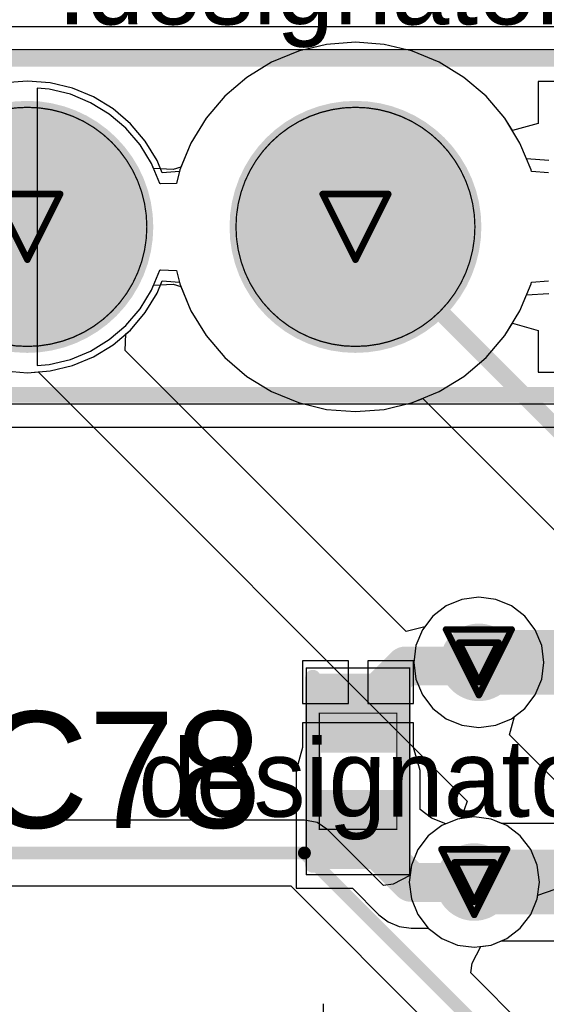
# Model space of a CAD drawing. Header units: millimetres. Extents: x 138 to 555, y 26 to 334.
# Tile 180 of 256: x 209.24 to 213.32, y 168.71 to 176.33. Entities that reach past the tile are written whole.
import ezdxf

# ---------------------------------------------------------------- set-up
doc = ezdxf.new("R2010")
doc.units = ezdxf.units.MM
for name, color, linetype in [('BottomLayer', 5, 'Continuous'), ('BottomSolder', 6, 'Continuous'), ('DrillDrawing', 1, 'Continuous'), ('Mechanical20', 56, 'Continuous'), ('Mechanical27', 56, 'Continuous'), ('MidLayer1', 16, 'Continuous'), ('MidLayer2', 76, 'Continuous'), ('MidLayer3', 90, 'Continuous'), ('MidLayer4', 156, 'Continuous'), ('MultiLayer', 9, 'Continuous'), ('PadHoleLayer', 156, 'Continuous'), ('TopLayer', 1, 'Continuous'), ('TopOverlay', 2, 'Continuous'), ('TopPaste', 8, 'Continuous'), ('TopSolder', 216, 'Continuous'), ('ViaHoleLayer', 16, 'Continuous')]:
    doc.layers.add(name, color=color, linetype=linetype)

# ---------------------------------------------------------------- blocks, each defined once
blk = doc.blocks.new('C0402_491')
at = {"layer": 'Mechanical20', "const_width": 0.01}
for points in [[(0.8, 0.4), (-0.8, 0.4)], [(-0.8, -0.4), (-0.8, 0.4)], [(0.8, -0.4), (0.8, 0.4)], [(0.8, -0.4), (-0.8, -0.4)]]:
    blk.add_lwpolyline(points, dxfattribs=at)
at = {"layer": 'Mechanical20', "const_width": 0.005}
for points in [[(-0.8025, 0.4, 1), (-0.7975, 0.4, 1)], [(-0.8025, 0.4, 1), (-0.7975, 0.4, 1)], [(0.7975, 0.4, 1), (0.8025, 0.4, 1)], [(0.7975, 0.4, 1), (0.8025, 0.4, 1)], [(-0.8025, -0.4, 1), (-0.7975, -0.4, 1)], [(-0.8025, -0.4, 1), (-0.7975, -0.4, 1)], [(0.7975, -0.4, 1), (0.8025, -0.4, 1)], [(0.7975, -0.4, 1), (0.8025, -0.4, 1)]]:
    blk.add_lwpolyline(points, format="xyb", close=True, dxfattribs=at)
at = {"layer": 'Mechanical27', "const_width": 0.01}
for points in [[(0.45, 0.3), (-0.45, 0.3)], [(-0.45, -0.3), (-0.45, 0.3)], [(0.45, -0.3), (0.45, 0.3)], [(0.45, -0.3), (-0.45, -0.3)]]:
    blk.add_lwpolyline(points, dxfattribs=at)
at = {"layer": 'Mechanical27', "const_width": 0.005}
for points in [[(-0.4525, 0.3, 1), (-0.4475, 0.3, 1)], [(-0.4525, 0.3, 1), (-0.4475, 0.3, 1)], [(0.4475, 0.3, 1), (0.4525, 0.3, 1)], [(0.4475, 0.3, 1), (0.4525, 0.3, 1)], [(-0.4525, -0.3, 1), (-0.4475, -0.3, 1)], [(-0.4525, -0.3, 1), (-0.4475, -0.3, 1)], [(0.4475, -0.3, 1), (0.4525, -0.3, 1)], [(0.4475, -0.3, 1), (0.4525, -0.3, 1)]]:
    blk.add_lwpolyline(points, format="xyb", close=True, dxfattribs=at)
at = {"layer": 'TopLayer'}
for points in [[(-0.195, -0.28), (-0.195, 0.28), (-0.705, -0.28), (-0.705, 0.28)], [(0.705, -0.28), (0.705, 0.28), (0.195, -0.28), (0.195, 0.28)]]:
    blk.add_solid(points, dxfattribs=at)
at = {"layer": 'TopOverlay', "const_width": 0.12}
for points in [[(0.7, 0.35), (-0.725, 0.35)], [(0.725, -0.35), (-0.725, -0.35)]]:
    blk.add_lwpolyline(points, dxfattribs=at)
at = {"layer": 'TopOverlay', "const_width": 0.06}
for points in [[(-0.755, 0.35, 1), (-0.695, 0.35, 1)], [(0.67, 0.35, 1), (0.73, 0.35, 1)], [(-0.755, -0.35, 1), (-0.695, -0.35, 1)], [(0.695, -0.35, 1), (0.755, -0.35, 1)]]:
    blk.add_lwpolyline(points, format="xyb", close=True, dxfattribs=at)
at = {"layer": 'TopPaste'}
for points in [[(-0.195, -0.28), (-0.195, 0.28), (-0.705, -0.28), (-0.705, 0.28)], [(0.705, -0.28), (0.705, 0.28), (0.195, -0.28), (0.195, 0.28)]]:
    blk.add_solid(points, dxfattribs=at)
at = {"layer": 'TopSolder'}
for points in [[(-0.145, -0.33), (-0.145, 0.33), (-0.755, -0.33), (-0.755, 0.33)], [(0.755, -0.33), (0.755, 0.33), (0.145, -0.33), (0.145, 0.33)]]:
    blk.add_solid(points, dxfattribs=at)
blk = doc.blocks.new('ICC_SO8_5X4_P127_533')
at = {"layer": 'Mechanical27'}
blk.add_line((2.25, -2.6584), (2.8213, -2.6584), dxfattribs=at)
blk = doc.blocks.new('CON_SAMTEC_TSW_104_07_G_S_802')
at = {"layer": 'BottomLayer', "const_width": 0.925}
for points in [[(-1.7325, 0, 1), (-0.8075, 0, 1)], [(0.8075, 0, 1), (1.7325, 0, 1)]]:
    blk.add_lwpolyline(points, format="xyb", close=True, dxfattribs=at)
at = {"layer": 'BottomSolder', "const_width": 0.975}
for points in [[(-1.7575, 0, 1), (-0.7825, 0, 1)], [(0.7825, 0, 1), (1.7575, 0, 1)]]:
    blk.add_lwpolyline(points, format="xyb", close=True, dxfattribs=at)
at = {"layer": 'Mechanical20', "const_width": 0.01}
for points in [[(5.36, 1.55), (-5.36, 1.55)], [(5.36, -1.55), (-5.36, -1.55)]]:
    blk.add_lwpolyline(points, dxfattribs=at)
at = {"layer": 'Mechanical27', "const_width": 0.01}
for points in [[(5.18, 1.37), (-5.18, 1.37)], [(5.18, -1.37), (-5.18, -1.37)]]:
    blk.add_lwpolyline(points, dxfattribs=at)
at = {"layer": 'Mechanical27'}
for points, const_width in [([(-0.345, 0, 1), (-2.195, 0, 1)], 0.01), ([(2.195, 0, 1), (0.345, 0, 1)], 0.01), ([(-2.1975, 0, 1), (-2.1925, 0, 1)], 0.005), ([(-0.3475, 0, 1), (-0.3425, 0, 1)], 0.005), ([(0.3425, 0, 1), (0.3475, 0, 1)], 0.005)]:
    blk.add_lwpolyline(points, format="xyb", close=True, dxfattribs=dict(at, const_width=const_width))
at = {"layer": 'MidLayer1', "const_width": 0.925}
for points in [[(-1.7325, 0, 1), (-0.8075, 0, 1)], [(0.8075, 0, 1), (1.7325, 0, 1)]]:
    blk.add_lwpolyline(points, format="xyb", close=True, dxfattribs=at)
at = {"layer": 'MidLayer2', "const_width": 0.925}
for points in [[(-1.7325, 0, 1), (-0.8075, 0, 1)], [(0.8075, 0, 1), (1.7325, 0, 1)]]:
    blk.add_lwpolyline(points, format="xyb", close=True, dxfattribs=at)
at = {"layer": 'MidLayer3', "const_width": 0.925}
for points in [[(-1.7325, 0, 1), (-0.8075, 0, 1)], [(0.8075, 0, 1), (1.7325, 0, 1)]]:
    blk.add_lwpolyline(points, format="xyb", close=True, dxfattribs=at)
at = {"layer": 'MidLayer4', "const_width": 0.925}
for points in [[(-1.7325, 0, 1), (-0.8075, 0, 1)], [(0.8075, 0, 1), (1.7325, 0, 1)]]:
    blk.add_lwpolyline(points, format="xyb", close=True, dxfattribs=at)
at = {"layer": 'MultiLayer', "const_width": 0.925}
for points in [[(-1.7325, 0, 1), (-0.8075, 0, 1)], [(0.8075, 0, 1), (1.7325, 0, 1)]]:
    blk.add_lwpolyline(points, format="xyb", close=True, dxfattribs=at)
at = {"layer": 'PadHoleLayer', "const_width": 0.5}
for points in [[(-1.52, 0, 1), (-1.02, 0, 1)], [(1.02, 0, 1), (1.52, 0, 1)]]:
    blk.add_lwpolyline(points, format="xyb", close=True, dxfattribs=at)
at = {"layer": 'TopLayer', "const_width": 0.925}
for points in [[(-1.7325, 0, 1), (-0.8075, 0, 1)], [(0.8075, 0, 1), (1.7325, 0, 1)]]:
    blk.add_lwpolyline(points, format="xyb", close=True, dxfattribs=at)
at = {"layer": 'TopOverlay', "const_width": 0.12}
for points in [[(5.12, 1.3), (-5.12, 1.3)], [(5.12, -1.3), (-5.12, -1.3)]]:
    blk.add_lwpolyline(points, dxfattribs=at)
at = {"layer": 'TopSolder', "const_width": 0.975}
for points in [[(-1.7575, 0, 1), (-0.7825, 0, 1)], [(0.7825, 0, 1), (1.7575, 0, 1)]]:
    blk.add_lwpolyline(points, format="xyb", close=True, dxfattribs=at)

msp = doc.modelspace()

# ---------------------------------------------------------------- linework, layer by layer
at = {"layer": 'BottomLayer'}
for p, q in [((211.6169, 176.1386), (211.3988, 176.0862)), ((211.8405, 176.1562), (211.6169, 176.1386)), ((212.0641, 176.1386), (211.8405, 176.1562)), ((212.2822, 176.0862), (212.0641, 176.1386)), ((211.3988, 176.0862), (211.1916, 176.0004)), ((212.4895, 176.0004), (212.2822, 176.0862)), ((211.1916, 176.0004), (211.0004, 175.8832)), ((212.6807, 175.8832), (212.4895, 176.0004)), ((211.0004, 175.8832), (210.8298, 175.7375)), ((212.8513, 175.7375), (212.6807, 175.8832)), ((215.5055, 175.8518), (213.2555, 175.8518)), ((213.2555, 175.8518), (213.2555, 175.5277)), ((209.4692, 175.7918), (209.3755, 175.7992)), ((209.3755, 175.7992), (209.3755, 174.7268)), ((209.6338, 175.7523), (209.4692, 175.7918)), ((209.7901, 175.6876), (209.6338, 175.7523)), ((209.9344, 175.5991), (209.7901, 175.6876)), ((210.8298, 175.7375), (210.6841, 175.5669)), ((212.997, 175.5669), (212.8513, 175.7375)), ((210.063, 175.4893), (209.9344, 175.5991)), ((210.6841, 175.5669), (210.5669, 175.3757)), ((213.0555, 175.4713), (212.997, 175.5669)), ((213.2555, 175.5277), (213.0555, 175.4713)), ((210.1729, 175.3606), (210.063, 175.4893)), ((210.5669, 175.3757), (210.4894, 175.1884)), ((210.2613, 175.2163), (210.1729, 175.3606)), ((210.2775, 175.1772), (210.2613, 175.2163)), ((210.4289, 175.1707), (210.2775, 175.1772)), ((210.4894, 175.1884), (210.4289, 175.1707)), ((209.3755, 174.7268), (209.3755, 173.6543)), ((210.1729, 174.0929), (210.2613, 174.2372)), ((210.2613, 174.2372), (210.2775, 174.2763)), ((210.2775, 174.2763), (210.4289, 174.2828)), ((210.4289, 174.2828), (210.4894, 174.2651)), ((210.4894, 174.2651), (210.5669, 174.0778)), ((210.063, 173.9643), (210.1729, 174.0929)), ((210.5669, 174.0778), (210.6841, 173.8866)), ((209.9344, 173.8544), (210.063, 173.9643)), ((209.7901, 173.766), (209.9344, 173.8544)), ((210.6841, 173.8866), (210.8298, 173.716)), ((209.4692, 173.6617), (209.6338, 173.7012)), ((209.6338, 173.7012), (209.7901, 173.766)), ((210.8298, 173.716), (211.0004, 173.5703)), ((209.3755, 173.6543), (209.4692, 173.6617)), ((211.0004, 173.5703), (211.1916, 173.4532)), ((211.1916, 173.4532), (211.3988, 173.3673)), ((212.2822, 173.3673), (212.3613, 173.4001)), ((212.3613, 173.4001), (213.5325, 172.2289)), ((211.3988, 173.3673), (211.6169, 173.315)), ((212.0641, 173.315), (212.2822, 173.3673)), ((211.6169, 173.315), (211.8405, 173.2974)), ((211.8405, 173.2974), (212.0641, 173.315)), ((211.4455, 170.1373), (202.0301, 170.1373)), ((211.543, 170.1179), (211.4455, 170.1373)), ((211.6257, 170.0626), (211.543, 170.1179)), ((212.6298, 170.1445), (212.5082, 170.0941)), ((212.7603, 170.1617), (212.6298, 170.1445)), ((212.8909, 170.1445), (212.7603, 170.1617)), ((213.0125, 170.0941), (212.8909, 170.1445)), ((212.0578, 169.6305), (211.6257, 170.0626)), ((212.5082, 170.0941), (212.4037, 170.014)), ((213.1169, 170.014), (213.0125, 170.0941)), ((212.4037, 170.014), (212.3236, 169.9095)), ((213.1971, 169.9095), (213.1169, 170.014)), ((212.3236, 169.9095), (212.2732, 169.7879)), ((213.2475, 169.7879), (213.1971, 169.9095)), ((212.2732, 169.7879), (212.2627, 169.7084)), ((213.2647, 169.6574), (213.2475, 169.7879)), ((212.2627, 169.7084), (212.1335, 169.6408)), ((202.0301, 169.6275), (211.3399, 169.6275)), ((211.3399, 169.6275), (218.0402, 162.9272)), ((212.1335, 169.6408), (212.0578, 169.6305)), ((213.2475, 169.5269), (213.2647, 169.6574)), ((213.1971, 169.4052), (213.2475, 169.5269)), ((213.1169, 169.3008), (213.1971, 169.4052)), ((213.0125, 169.2206), (213.1169, 169.3008)), ((212.8909, 169.1703), (213.0125, 169.2206)), ((212.7437, 169.0306), (212.8114, 169.1598)), ((212.8114, 169.1598), (212.8909, 169.1703)), ((212.7334, 168.9549), (212.7437, 169.0306)), ((218.326, 163.3623), (212.7334, 168.9549))]:
    msp.add_line(p, q, dxfattribs=at)
for points, const_width in [([(211.8405, 174.7268), (213.9355, 172.6318)], 0.13), ([(201.5955, 169.8824), (211.4455, 169.8824)], 0.1), ([(211.4455, 169.8824), (218.2205, 163.1074)], 0.1)]:
    msp.add_lwpolyline(points, dxfattribs=dict(at, const_width=const_width))
for points, const_width in [([(211.808, 174.7268, 1), (211.873, 174.7268, 1)], 0.065), ([(212.6458, 171.3574, 1), (212.9458, 171.3574, 1)], 0.3), ([(211.4205, 169.8824, 1), (211.4705, 169.8824, 1)], 0.05), ([(211.4205, 169.8824, 1), (211.4705, 169.8824, 1)], 0.05), ([(212.6103, 169.6574, 1), (212.9103, 169.6574, 1)], 0.3)]:
    msp.add_lwpolyline(points, format="xyb", close=True, dxfattribs=dict(at, const_width=const_width))
at = {"layer": 'DrillDrawing', "const_width": 0.0508}
for points in [[(209.0465, 174.9808), (209.5545, 174.9808)], [(209.0465, 174.9808), (209.3005, 174.4728)], [(209.3005, 174.4728), (209.5545, 174.9808)], [(211.5865, 174.9808), (212.0945, 174.9808)], [(211.5865, 174.9808), (211.8405, 174.4728)], [(211.8405, 174.4728), (212.0945, 174.9808)], [(212.5418, 171.6114), (213.0498, 171.6114)], [(212.5418, 171.6114), (212.7958, 171.1034)], [(212.7958, 171.1034), (213.0498, 171.6114)], [(212.6434, 171.5098), (212.9482, 171.5098)], [(212.6434, 171.5098), (212.7958, 171.205)], [(212.7958, 171.205), (212.9482, 171.5098)], [(212.5063, 169.9114), (213.0143, 169.9114)], [(212.5063, 169.9114), (212.7603, 169.4034)], [(212.7603, 169.4034), (213.0143, 169.9114)], [(212.6079, 169.8098), (212.9127, 169.8098)], [(212.6079, 169.8098), (212.7603, 169.505)], [(212.7603, 169.505), (212.9127, 169.8098)]]:
    msp.add_lwpolyline(points, dxfattribs=at)
at = {"layer": 'DrillDrawing', "const_width": 0.0254}
for points in [[(209.5418, 174.9808, 1), (209.5672, 174.9808, 1)], [(209.5418, 174.9808, 1), (209.5672, 174.9808, 1)], [(211.5738, 174.9808, 1), (211.5992, 174.9808, 1)], [(211.5738, 174.9808, 1), (211.5992, 174.9808, 1)], [(212.0818, 174.9808, 1), (212.1072, 174.9808, 1)], [(212.0818, 174.9808, 1), (212.1072, 174.9808, 1)], [(209.2878, 174.4728, 1), (209.3132, 174.4728, 1)], [(209.2878, 174.4728, 1), (209.3132, 174.4728, 1)], [(211.8278, 174.4728, 1), (211.8532, 174.4728, 1)], [(211.8278, 174.4728, 1), (211.8532, 174.4728, 1)], [(212.5291, 171.6114, 1), (212.5545, 171.6114, 1)], [(212.5291, 171.6114, 1), (212.5545, 171.6114, 1)], [(213.0371, 171.6114, 1), (213.0625, 171.6114, 1)], [(213.0371, 171.6114, 1), (213.0625, 171.6114, 1)], [(212.6307, 171.5098, 1), (212.6561, 171.5098, 1)], [(212.6307, 171.5098, 1), (212.6561, 171.5098, 1)], [(212.9355, 171.5098, 1), (212.9609, 171.5098, 1)], [(212.9355, 171.5098, 1), (212.9609, 171.5098, 1)], [(212.7831, 171.205, 1), (212.8085, 171.205, 1)], [(212.7831, 171.205, 1), (212.8085, 171.205, 1)], [(212.7831, 171.1034, 1), (212.8085, 171.1034, 1)], [(212.7831, 171.1034, 1), (212.8085, 171.1034, 1)], [(212.4936, 169.9114, 1), (212.519, 169.9114, 1)], [(212.4936, 169.9114, 1), (212.519, 169.9114, 1)], [(213.0016, 169.9114, 1), (213.027, 169.9114, 1)], [(213.0016, 169.9114, 1), (213.027, 169.9114, 1)], [(212.5952, 169.8098, 1), (212.6206, 169.8098, 1)], [(212.5952, 169.8098, 1), (212.6206, 169.8098, 1)], [(212.9, 169.8098, 1), (212.9254, 169.8098, 1)], [(212.9, 169.8098, 1), (212.9254, 169.8098, 1)], [(212.7476, 169.505, 1), (212.773, 169.505, 1)], [(212.7476, 169.505, 1), (212.773, 169.505, 1)], [(212.7476, 169.4034, 1), (212.773, 169.4034, 1)], [(212.7476, 169.4034, 1), (212.773, 169.4034, 1)]]:
    msp.add_lwpolyline(points, format="xyb", close=True, dxfattribs=at)
at = {"layer": 'MidLayer1'}
for p, q in [((211.6169, 176.1386), (211.3988, 176.0862)), ((211.8405, 176.1562), (211.6169, 176.1386)), ((212.0641, 176.1386), (211.8405, 176.1562)), ((212.2822, 176.0862), (212.0641, 176.1386)), ((211.3988, 176.0862), (211.1916, 176.0004)), ((212.4895, 176.0004), (212.2822, 176.0862)), ((211.1916, 176.0004), (211.0004, 175.8832)), ((212.6807, 175.8832), (212.4895, 176.0004)), ((209.3005, 175.8552), (209.124, 175.8413)), ((209.4771, 175.8413), (209.3005, 175.8552)), ((209.6493, 175.8), (209.4771, 175.8413)), ((211.0004, 175.8832), (210.8298, 175.7375)), ((212.8513, 175.7375), (212.6807, 175.8832)), ((209.8129, 175.7322), (209.6493, 175.8)), ((209.9638, 175.6397), (209.8129, 175.7322)), ((210.8298, 175.7375), (210.6841, 175.5669)), ((212.997, 175.5669), (212.8513, 175.7375)), ((210.0985, 175.5247), (209.9638, 175.6397)), ((210.6841, 175.5669), (210.5669, 175.3757)), ((213.1141, 175.3757), (212.997, 175.5669)), ((210.2135, 175.3901), (210.0985, 175.5247)), ((210.306, 175.2391), (210.2135, 175.3901)), ((210.5669, 175.3757), (210.4811, 175.1685)), ((213.2, 175.1685), (213.1141, 175.3757)), ((210.3449, 175.1452), (210.306, 175.2391)), ((210.478, 175.1557), (210.3449, 175.1452)), ((210.4811, 175.1685), (210.478, 175.1557)), ((213.2031, 175.1557), (213.2, 175.1685)), ((213.3362, 175.1452), (213.2031, 175.1557)), ((210.306, 174.2144), (210.3449, 174.3083)), ((210.3449, 174.3083), (210.478, 174.2978)), ((213.2031, 174.2978), (213.3362, 174.3083)), ((210.478, 174.2978), (210.4811, 174.285)), ((210.4811, 174.285), (210.5669, 174.0778)), ((213.1141, 174.0778), (213.2, 174.285)), ((213.2, 174.285), (213.2031, 174.2978)), ((210.2135, 174.0635), (210.306, 174.2144)), ((210.0985, 173.9288), (210.2135, 174.0635)), ((210.5669, 174.0778), (210.6841, 173.8866)), ((212.997, 173.8866), (213.1141, 174.0778)), ((210.0629, 173.8984), (210.0985, 173.9288)), ((210.0579, 173.7715), (210.0629, 173.8984)), ((210.6841, 173.8866), (210.8298, 173.716)), ((212.8513, 173.716), (212.997, 173.8866)), ((212.2339, 171.5955), (210.0579, 173.7715)), ((210.8298, 173.716), (211.0004, 173.5703)), ((212.6807, 173.5703), (212.8513, 173.716)), ((209.124, 173.6122), (209.3005, 173.5983)), ((209.3005, 173.5983), (209.3834, 173.6048)), ((209.3834, 173.6048), (212.7057, 170.2826)), ((211.0004, 173.5703), (211.1916, 173.4532)), ((212.4895, 173.4532), (212.6807, 173.5703)), ((211.1916, 173.4532), (211.3988, 173.3673)), ((212.2822, 173.3673), (212.4895, 173.4532)), ((211.3988, 173.3673), (211.6169, 173.315)), ((212.0641, 173.315), (212.2822, 173.3673)), ((211.6169, 173.315), (211.8405, 173.2974)), ((211.8405, 173.2974), (212.0641, 173.315)), ((212.5437, 171.7941), (212.4392, 171.714)), ((212.6653, 171.8445), (212.5437, 171.7941)), ((212.7958, 171.8617), (212.6653, 171.8445)), ((212.9264, 171.8445), (212.7958, 171.8617)), ((213.048, 171.7941), (212.9264, 171.8445)), ((213.1524, 171.714), (213.048, 171.7941)), ((212.4392, 171.714), (212.3766, 171.6324)), ((213.2326, 171.6095), (213.1524, 171.714)), ((212.3766, 171.6324), (212.2339, 171.5955)), ((213.283, 171.4879), (213.2326, 171.6095)), ((213.3002, 171.3574), (213.283, 171.4879)), ((213.283, 171.2269), (213.3002, 171.3574)), ((213.2326, 171.1052), (213.283, 171.2269)), ((213.1524, 171.0008), (213.2326, 171.1052)), ((213.0708, 170.9382), (213.1524, 171.0008)), ((213.034, 170.7954), (213.0708, 170.9382)), ((217.0363, 166.7931), (213.034, 170.7954)), ((212.7057, 170.2826), (212.6601, 170.1485)), ((212.6298, 170.1445), (212.5082, 170.0941)), ((212.6601, 170.1485), (212.6298, 170.1445)), ((212.5082, 170.0941), (212.4037, 170.014)), ((212.4037, 170.014), (212.3236, 169.9095)), ((212.3236, 169.9095), (212.2732, 169.7879)), ((212.2732, 169.7879), (212.256, 169.6574)), ((212.256, 169.6574), (212.2732, 169.5269)), ((213.2515, 169.5572), (213.3856, 169.6027)), ((212.2732, 169.5269), (212.3236, 169.4052)), ((213.1971, 169.4052), (213.2475, 169.5269)), ((213.2475, 169.5269), (213.2515, 169.5572)), ((212.3236, 169.4052), (212.4037, 169.3008)), ((213.1169, 169.3008), (213.1971, 169.4052)), ((212.4037, 169.3008), (212.5082, 169.2206)), ((213.0125, 169.2206), (213.1169, 169.3008)), ((212.5082, 169.2206), (212.6298, 169.1703)), ((212.8909, 169.1703), (213.0125, 169.2206)), ((212.6298, 169.1703), (212.7603, 169.1531)), ((212.7603, 169.1531), (212.8909, 169.1703))]:
    msp.add_line(p, q, dxfattribs=at)
at = {"layer": 'MidLayer1', "const_width": 0.3}
for points in [[(212.6458, 171.3574, 1), (212.9458, 171.3574, 1)], [(212.6103, 169.6574, 1), (212.9103, 169.6574, 1)]]:
    msp.add_lwpolyline(points, format="xyb", close=True, dxfattribs=at)
at = {"layer": 'MidLayer2'}
for p, q in [((211.6169, 176.1386), (211.3988, 176.0862)), ((211.8405, 176.1562), (211.6169, 176.1386)), ((212.0641, 176.1386), (211.8405, 176.1562)), ((212.2822, 176.0862), (212.0641, 176.1386)), ((211.3988, 176.0862), (211.1916, 176.0004)), ((212.4895, 176.0004), (212.2822, 176.0862)), ((211.1916, 176.0004), (211.0004, 175.8832)), ((212.6807, 175.8832), (212.4895, 176.0004)), ((211.0004, 175.8832), (210.8298, 175.7375)), ((212.8513, 175.7375), (212.6807, 175.8832)), ((209.4692, 175.7918), (209.3755, 175.7992)), ((209.3755, 175.7992), (209.3755, 174.7268)), ((209.6338, 175.7523), (209.4692, 175.7918)), ((209.7901, 175.6876), (209.6338, 175.7523)), ((209.9344, 175.5991), (209.7901, 175.6876)), ((210.8298, 175.7375), (210.6841, 175.5669)), ((212.997, 175.5669), (212.8513, 175.7375)), ((210.063, 175.4893), (209.9344, 175.5991)), ((210.6841, 175.5669), (210.5669, 175.3757)), ((213.1141, 175.3757), (212.997, 175.5669)), ((210.1729, 175.3606), (210.063, 175.4893)), ((210.5669, 175.3757), (210.4894, 175.1884)), ((213.1647, 175.2538), (213.1141, 175.3757)), ((210.2613, 175.2163), (210.1729, 175.3606)), ((213.3383, 175.2416), (213.1647, 175.2538)), ((210.2775, 175.1772), (210.2613, 175.2163)), ((210.4289, 175.1707), (210.2775, 175.1772)), ((210.4894, 175.1884), (210.4289, 175.1707)), ((209.3755, 174.7268), (209.3755, 173.6543)), ((210.1729, 174.0929), (210.2613, 174.2372)), ((210.2613, 174.2372), (210.2775, 174.2763)), ((210.2775, 174.2763), (210.4289, 174.2828)), ((210.4289, 174.2828), (210.4894, 174.2651)), ((210.4894, 174.2651), (210.5669, 174.0778)), ((213.1141, 174.0778), (213.1647, 174.1998)), ((213.1647, 174.1998), (213.3383, 174.2119)), ((210.063, 173.9643), (210.1729, 174.0929)), ((210.5669, 174.0778), (210.6841, 173.8866)), ((212.997, 173.8866), (213.1141, 174.0778)), ((209.9344, 173.8544), (210.063, 173.9643)), ((209.7901, 173.766), (209.9344, 173.8544)), ((210.6841, 173.8866), (210.8298, 173.716)), ((212.8513, 173.716), (212.997, 173.8866)), ((209.4692, 173.6617), (209.6338, 173.7012)), ((209.6338, 173.7012), (209.7901, 173.766)), ((210.8298, 173.716), (211.0004, 173.5703)), ((212.6807, 173.5703), (212.8513, 173.716)), ((209.3755, 173.6543), (209.4692, 173.6617)), ((211.0004, 173.5703), (211.1916, 173.4532)), ((212.4895, 173.4532), (212.6807, 173.5703)), ((211.1916, 173.4532), (211.3988, 173.3673)), ((212.2822, 173.3673), (212.4895, 173.4532)), ((211.3988, 173.3673), (211.6169, 173.315)), ((212.0641, 173.315), (212.2822, 173.3673)), ((211.6169, 173.315), (211.8405, 173.2974)), ((211.8405, 173.2974), (212.0641, 173.315)), ((212.6298, 170.1445), (212.5082, 170.0941)), ((212.7603, 170.1617), (212.6298, 170.1445)), ((212.8909, 170.1445), (212.7603, 170.1617)), ((213.0125, 170.0941), (212.8909, 170.1445)), ((212.5082, 170.0941), (212.4037, 170.014)), ((213.1169, 170.014), (213.0125, 170.0941)), ((212.4037, 170.014), (212.3236, 169.9095)), ((213.1971, 169.9095), (213.1169, 170.014)), ((212.3236, 169.9095), (212.2732, 169.7879)), ((213.2475, 169.7879), (213.1971, 169.9095)), ((212.2732, 169.7879), (212.256, 169.6574)), ((213.2647, 169.6574), (213.2475, 169.7879)), ((212.256, 169.6574), (212.2732, 169.5269)), ((213.2475, 169.5269), (213.2647, 169.6574)), ((212.2732, 169.5269), (212.3236, 169.4052)), ((213.1971, 169.4052), (213.2475, 169.5269)), ((212.3236, 169.4052), (212.4037, 169.3008)), ((213.1169, 169.3008), (213.1971, 169.4052)), ((212.4037, 169.3008), (212.5082, 169.2206)), ((213.0125, 169.2206), (213.1169, 169.3008)), ((212.5082, 169.2206), (212.6298, 169.1703)), ((212.8909, 169.1703), (213.0125, 169.2206)), ((212.6298, 169.1703), (212.7603, 169.1531)), ((212.7603, 169.1531), (212.8909, 169.1703))]:
    msp.add_line(p, q, dxfattribs=at)
at = {"layer": 'MidLayer2', "const_width": 0.3}
for points in [[(212.6458, 171.3574, 1), (212.9458, 171.3574, 1)], [(212.6103, 169.6574, 1), (212.9103, 169.6574, 1)]]:
    msp.add_lwpolyline(points, format="xyb", close=True, dxfattribs=at)
at = {"layer": 'MidLayer3'}
for p, q in [((211.6169, 176.1386), (211.3988, 176.0862)), ((211.8405, 176.1562), (211.6169, 176.1386)), ((212.0641, 176.1386), (211.8405, 176.1562)), ((212.2822, 176.0862), (212.0641, 176.1386)), ((211.3988, 176.0862), (211.1916, 176.0004)), ((212.4895, 176.0004), (212.2822, 176.0862)), ((211.1916, 176.0004), (211.0004, 175.8832)), ((212.6807, 175.8832), (212.4895, 176.0004)), ((211.0004, 175.8832), (210.8298, 175.7375)), ((212.8513, 175.7375), (212.6807, 175.8832)), ((209.4692, 175.7918), (209.3755, 175.7992)), ((209.3755, 175.7992), (209.3755, 174.7268)), ((209.6338, 175.7523), (209.4692, 175.7918)), ((209.7901, 175.6876), (209.6338, 175.7523)), ((209.9344, 175.5991), (209.7901, 175.6876)), ((210.8298, 175.7375), (210.6841, 175.5669)), ((212.997, 175.5669), (212.8513, 175.7375)), ((210.063, 175.4893), (209.9344, 175.5991)), ((210.6841, 175.5669), (210.5669, 175.3757)), ((213.1141, 175.3757), (212.997, 175.5669)), ((210.1729, 175.3606), (210.063, 175.4893)), ((210.5669, 175.3757), (210.4811, 175.1685)), ((213.2, 175.1685), (213.1141, 175.3757)), ((210.2613, 175.2163), (210.1729, 175.3606)), ((210.325, 175.0625), (210.2613, 175.2163)), ((210.4811, 175.1685), (210.4559, 175.0634)), ((213.2031, 175.1557), (213.2, 175.1685)), ((213.3362, 175.1452), (213.2031, 175.1557)), ((210.3306, 175.0601), (210.325, 175.0625)), ((210.4559, 175.0634), (210.3306, 175.0601)), ((209.3755, 174.7268), (209.3755, 173.6543)), ((210.2613, 174.2372), (210.325, 174.391)), ((210.325, 174.391), (210.3306, 174.3934)), ((210.3306, 174.3934), (210.4559, 174.3901)), ((210.4559, 174.3901), (210.4811, 174.285)), ((213.2031, 174.2978), (213.3362, 174.3083)), ((210.1729, 174.0929), (210.2613, 174.2372)), ((210.4811, 174.285), (210.5669, 174.0778)), ((213.1141, 174.0778), (213.2, 174.285)), ((213.2, 174.285), (213.2031, 174.2978)), ((210.063, 173.9643), (210.1729, 174.0929)), ((210.5669, 174.0778), (210.6841, 173.8866)), ((212.997, 173.8866), (213.1141, 174.0778)), ((209.9344, 173.8544), (210.063, 173.9643)), ((209.7901, 173.766), (209.9344, 173.8544)), ((210.6841, 173.8866), (210.8298, 173.716)), ((212.8513, 173.716), (212.997, 173.8866)), ((209.4692, 173.6617), (209.6338, 173.7012)), ((209.6338, 173.7012), (209.7901, 173.766)), ((210.8298, 173.716), (211.0004, 173.5703)), ((212.6807, 173.5703), (212.8513, 173.716)), ((209.3755, 173.6543), (209.4692, 173.6617)), ((211.0004, 173.5703), (211.1916, 173.4532)), ((212.4895, 173.4532), (212.6807, 173.5703)), ((211.1916, 173.4532), (211.3988, 173.3673)), ((212.2822, 173.3673), (212.4895, 173.4532)), ((211.3988, 173.3673), (211.6169, 173.315)), ((212.0641, 173.315), (212.2822, 173.3673)), ((211.6169, 173.315), (211.8405, 173.2974)), ((211.8405, 173.2974), (212.0641, 173.315)), ((212.6298, 170.1445), (212.5082, 170.0941)), ((212.7603, 170.1617), (212.6298, 170.1445)), ((212.8909, 170.1445), (212.7603, 170.1617)), ((213.0125, 170.0941), (212.8909, 170.1445)), ((212.5082, 170.0941), (212.4037, 170.014)), ((213.1169, 170.014), (213.0125, 170.0941)), ((212.4037, 170.014), (212.3236, 169.9095)), ((213.1971, 169.9095), (213.1169, 170.014)), ((212.3236, 169.9095), (212.2732, 169.7879)), ((213.2475, 169.7879), (213.1971, 169.9095)), ((212.2732, 169.7879), (212.256, 169.6574)), ((213.2647, 169.6574), (213.2475, 169.7879)), ((212.256, 169.6574), (212.2732, 169.5269)), ((213.2475, 169.5269), (213.2647, 169.6574)), ((212.2732, 169.5269), (212.3236, 169.4052)), ((213.1971, 169.4052), (213.2475, 169.5269)), ((212.3236, 169.4052), (212.4037, 169.3008)), ((213.1169, 169.3008), (213.1971, 169.4052)), ((212.4037, 169.3008), (212.5082, 169.2206)), ((213.0125, 169.2206), (213.1169, 169.3008)), ((212.5082, 169.2206), (212.6298, 169.1703)), ((212.8909, 169.1703), (213.0125, 169.2206)), ((212.6298, 169.1703), (212.7603, 169.1531)), ((212.7603, 169.1531), (212.8909, 169.1703))]:
    msp.add_line(p, q, dxfattribs=at)
at = {"layer": 'MidLayer3', "const_width": 0.3}
for points in [[(212.6458, 171.3574, 1), (212.9458, 171.3574, 1)], [(212.6103, 169.6574, 1), (212.9103, 169.6574, 1)]]:
    msp.add_lwpolyline(points, format="xyb", close=True, dxfattribs=at)
at = {"layer": 'MidLayer4'}
for p, q in [((211.6169, 176.1386), (211.3988, 176.0862)), ((211.8405, 176.1562), (211.6169, 176.1386)), ((212.0641, 176.1386), (211.8405, 176.1562)), ((212.2822, 176.0862), (212.0641, 176.1386)), ((211.3988, 176.0862), (211.1916, 176.0004)), ((212.4895, 176.0004), (212.2822, 176.0862)), ((211.1916, 176.0004), (211.0004, 175.8832)), ((212.6807, 175.8832), (212.4895, 176.0004)), ((209.3005, 175.8552), (209.124, 175.8413)), ((209.4771, 175.8413), (209.3005, 175.8552)), ((209.6493, 175.8), (209.4771, 175.8413)), ((211.0004, 175.8832), (210.8298, 175.7375)), ((212.8513, 175.7375), (212.6807, 175.8832)), ((209.8129, 175.7322), (209.6493, 175.8)), ((209.9638, 175.6397), (209.8129, 175.7322)), ((210.8298, 175.7375), (210.6841, 175.5669)), ((212.997, 175.5669), (212.8513, 175.7375)), ((210.0985, 175.5247), (209.9638, 175.6397)), ((210.6841, 175.5669), (210.5669, 175.3757)), ((213.1141, 175.3757), (212.997, 175.5669)), ((210.2135, 175.3901), (210.0985, 175.5247)), ((210.306, 175.2391), (210.2135, 175.3901)), ((210.5669, 175.3757), (210.4811, 175.1685)), ((213.2, 175.1685), (213.1141, 175.3757)), ((210.3449, 175.1452), (210.306, 175.2391)), ((210.478, 175.1557), (210.3449, 175.1452)), ((210.4811, 175.1685), (210.478, 175.1557)), ((213.2031, 175.1557), (213.2, 175.1685)), ((213.3362, 175.1452), (213.2031, 175.1557)), ((210.306, 174.2144), (210.3449, 174.3083)), ((210.3449, 174.3083), (210.478, 174.2978)), ((213.2031, 174.2978), (213.3362, 174.3083)), ((210.478, 174.2978), (210.4811, 174.285)), ((210.4811, 174.285), (210.5669, 174.0778)), ((213.1141, 174.0778), (213.2, 174.285)), ((213.2, 174.285), (213.2031, 174.2978)), ((210.2135, 174.0635), (210.306, 174.2144)), ((210.0985, 173.9288), (210.2135, 174.0635)), ((210.5669, 174.0778), (210.6841, 173.8866)), ((212.997, 173.8866), (213.1141, 174.0778)), ((209.9638, 173.8138), (210.0985, 173.9288)), ((210.6841, 173.8866), (210.8298, 173.716)), ((212.8513, 173.716), (212.997, 173.8866)), ((209.8129, 173.7213), (209.9638, 173.8138)), ((209.6493, 173.6535), (209.8129, 173.7213)), ((210.8298, 173.716), (211.0004, 173.5703)), ((212.6807, 173.5703), (212.8513, 173.716)), ((209.4771, 173.6122), (209.6493, 173.6535)), ((209.124, 173.6122), (209.3005, 173.5983)), ((209.3005, 173.5983), (209.4771, 173.6122)), ((211.0004, 173.5703), (211.1916, 173.4532)), ((212.4895, 173.4532), (212.6807, 173.5703)), ((211.1916, 173.4532), (211.3988, 173.3673)), ((212.2822, 173.3673), (212.4895, 173.4532)), ((211.3988, 173.3673), (211.6169, 173.315)), ((212.0641, 173.315), (212.2822, 173.3673)), ((211.6169, 173.315), (211.8405, 173.2974)), ((211.8405, 173.2974), (212.0641, 173.315)), ((212.5437, 171.7941), (212.4392, 171.714)), ((212.6653, 171.8445), (212.5437, 171.7941)), ((212.7958, 171.8617), (212.6653, 171.8445)), ((212.9264, 171.8445), (212.7958, 171.8617)), ((213.048, 171.7941), (212.9264, 171.8445)), ((213.1524, 171.714), (213.048, 171.7941)), ((212.4392, 171.714), (212.3591, 171.6095)), ((213.2326, 171.6095), (213.1524, 171.714)), ((212.3591, 171.6095), (212.3087, 171.4879)), ((213.283, 171.4879), (213.2326, 171.6095)), ((212.3087, 171.4879), (212.2915, 171.3574)), ((213.3002, 171.3574), (213.283, 171.4879)), ((212.2915, 171.3574), (212.3087, 171.2269)), ((213.283, 171.2269), (213.3002, 171.3574)), ((212.3087, 171.2269), (212.3591, 171.1052)), ((213.2326, 171.1052), (213.283, 171.2269)), ((212.3591, 171.1052), (212.4392, 171.0008)), ((213.1524, 171.0008), (213.2326, 171.1052)), ((212.4392, 171.0008), (212.5437, 170.9206)), ((213.048, 170.9206), (213.1524, 171.0008)), ((212.5437, 170.9206), (212.6653, 170.8703)), ((212.9264, 170.8703), (213.048, 170.9206)), ((212.6653, 170.8703), (212.7958, 170.8531)), ((212.7958, 170.8531), (212.9264, 170.8703)), ((212.6298, 170.1445), (212.5082, 170.0941)), ((212.7603, 170.1617), (212.6298, 170.1445)), ((212.8909, 170.1445), (212.7603, 170.1617)), ((213.0125, 170.0941), (212.8909, 170.1445)), ((212.5082, 170.0941), (212.4037, 170.014)), ((213.1169, 170.014), (213.0125, 170.0941)), ((212.4037, 170.014), (212.3236, 169.9095)), ((213.1971, 169.9095), (213.1169, 170.014)), ((212.3236, 169.9095), (212.2732, 169.7879)), ((213.2475, 169.7879), (213.1971, 169.9095)), ((212.2732, 169.7879), (212.256, 169.6574)), ((213.2647, 169.6574), (213.2475, 169.7879)), ((212.256, 169.6574), (212.2732, 169.5269)), ((213.2475, 169.5269), (213.2647, 169.6574)), ((212.2732, 169.5269), (212.3236, 169.4052)), ((213.1971, 169.4052), (213.2475, 169.5269)), ((212.3236, 169.4052), (212.4037, 169.3008)), ((213.1169, 169.3008), (213.1971, 169.4052)), ((212.4037, 169.3008), (212.5082, 169.2206)), ((213.0125, 169.2206), (213.1169, 169.3008)), ((212.5082, 169.2206), (212.6298, 169.1703)), ((212.8909, 169.1703), (213.0125, 169.2206)), ((212.6298, 169.1703), (212.7603, 169.1531)), ((212.7603, 169.1531), (212.8909, 169.1703))]:
    msp.add_line(p, q, dxfattribs=at)
at = {"layer": 'MidLayer4', "const_width": 0.3}
for points in [[(212.6458, 171.3574, 1), (212.9458, 171.3574, 1)], [(212.6103, 169.6574, 1), (212.9103, 169.6574, 1)]]:
    msp.add_lwpolyline(points, format="xyb", close=True, dxfattribs=at)
at = {"layer": 'MultiLayer', "const_width": 0.3}
for points in [[(212.6458, 171.3574, 1), (212.9458, 171.3574, 1)], [(212.6103, 169.6574, 1), (212.9103, 169.6574, 1)]]:
    msp.add_lwpolyline(points, format="xyb", close=True, dxfattribs=at)
at = {"layer": 'TopLayer'}
for p, q in [((211.6169, 176.1386), (211.3988, 176.0862)), ((211.8405, 176.1562), (211.6169, 176.1386)), ((212.0641, 176.1386), (211.8405, 176.1562)), ((212.2822, 176.0862), (212.0641, 176.1386)), ((211.3988, 176.0862), (211.1916, 176.0004)), ((212.4895, 176.0004), (212.2822, 176.0862)), ((211.1916, 176.0004), (211.0004, 175.8832)), ((212.6807, 175.8832), (212.4895, 176.0004)), ((211.0004, 175.8832), (210.8298, 175.7375)), ((212.8513, 175.7375), (212.6807, 175.8832)), ((214.0146, 175.8518), (213.2555, 175.8518)), ((213.2555, 175.8518), (213.2555, 175.5277)), ((209.4692, 175.7918), (209.3755, 175.7992)), ((209.3755, 175.7992), (209.3755, 174.7268)), ((209.6338, 175.7523), (209.4692, 175.7918)), ((209.7901, 175.6876), (209.6338, 175.7523)), ((209.9344, 175.5991), (209.7901, 175.6876)), ((210.8298, 175.7375), (210.6841, 175.5669)), ((212.997, 175.5669), (212.8513, 175.7375)), ((210.063, 175.4893), (209.9344, 175.5991)), ((210.6841, 175.5669), (210.5669, 175.3757)), ((213.0555, 175.4713), (212.997, 175.5669)), ((213.2555, 175.5277), (213.0555, 175.4713)), ((210.1729, 175.3606), (210.063, 175.4893)), ((210.5669, 175.3757), (210.4894, 175.1884)), ((210.2613, 175.2163), (210.1729, 175.3606)), ((210.2775, 175.1772), (210.2613, 175.2163)), ((210.4289, 175.1707), (210.2775, 175.1772)), ((210.4894, 175.1884), (210.4289, 175.1707)), ((209.3755, 174.7268), (209.3755, 173.6543)), ((210.1729, 174.0929), (210.2613, 174.2372)), ((210.2613, 174.2372), (210.2775, 174.2763)), ((210.2775, 174.2763), (210.4289, 174.2828)), ((210.4289, 174.2828), (210.4894, 174.2651)), ((210.4894, 174.2651), (210.5669, 174.0778)), ((210.063, 173.9643), (210.1729, 174.0929)), ((210.5669, 174.0778), (210.6841, 173.8866)), ((209.9344, 173.8544), (210.063, 173.9643)), ((212.997, 173.8866), (213.0555, 173.9822)), ((213.0555, 173.9822), (213.2555, 173.9258)), ((213.2555, 173.9258), (213.2555, 173.6018)), ((209.7901, 173.766), (209.9344, 173.8544)), ((210.6841, 173.8866), (210.8298, 173.716)), ((212.8513, 173.716), (212.997, 173.8866)), ((209.4692, 173.6617), (209.6338, 173.7012)), ((209.6338, 173.7012), (209.7901, 173.766)), ((210.8298, 173.716), (211.0004, 173.5703)), ((212.6807, 173.5703), (212.8513, 173.716)), ((209.3755, 173.6543), (209.4692, 173.6617)), ((211.0004, 173.5703), (211.1916, 173.4532)), ((212.4895, 173.4532), (212.6807, 173.5703)), ((213.2555, 173.6018), (215.5055, 173.6018)), ((211.1916, 173.4532), (211.3988, 173.3673)), ((212.2822, 173.3673), (212.4895, 173.4532)), ((211.3988, 173.3673), (211.6169, 173.315)), ((212.0641, 173.315), (212.2822, 173.3673)), ((211.6169, 173.315), (211.8405, 173.2974)), ((211.8405, 173.2974), (212.0641, 173.315)), ((211.786, 171.3693), (211.431, 171.3693)), ((211.431, 171.3693), (211.431, 171.0393)), ((211.786, 171.0393), (211.786, 171.3693)), ((212.291, 171.3693), (211.936, 171.3693)), ((211.936, 171.3693), (211.936, 171.0393)), ((212.291, 171.0393), (212.291, 171.3693)), ((211.431, 171.0393), (211.786, 171.0393)), ((211.936, 171.0393), (212.291, 171.0393)), ((212.291, 170.8893), (211.431, 170.8893)), ((211.431, 170.8893), (211.431, 170.6986)), ((212.291, 170.7193), (212.291, 170.8893)), ((211.431, 170.6986), (211.381, 170.5193)), ((212.291, 170.6986), (212.291, 170.7193)), ((212.341, 170.5193), (212.291, 170.6986)), ((211.381, 170.5193), (211.381, 170.38)), ((212.341, 170.218), (212.341, 170.5193)), ((211.381, 170.38), (211.381, 169.6093)), ((212.4288, 170.1529), (212.341, 170.218)), ((212.541, 170.1077), (212.4288, 170.1529)), ((212.6298, 170.1445), (212.541, 170.1077)), ((212.7603, 170.1617), (212.6298, 170.1445)), ((212.8909, 170.1445), (212.7603, 170.1617)), ((212.9711, 170.1113), (212.8909, 170.1445)), ((213.3785, 170.1113), (212.9711, 170.1113)), ((211.381, 169.6093), (211.8168, 169.6093)), ((211.8168, 169.6093), (212.0212, 169.4048)), ((212.0212, 169.4048), (212.0212, 169.4048)), ((212.0212, 169.4048), (212.0944, 169.3487)), ((212.0944, 169.3487), (212.1795, 169.3135)), ((212.1795, 169.3135), (212.2709, 169.3014)), ((212.2709, 169.3014), (212.2709, 169.3014)), ((212.2709, 169.3014), (212.4033, 169.3014)), ((212.4033, 169.3014), (212.4037, 169.3008)), ((212.4037, 169.3008), (212.5082, 169.2206)), ((212.5082, 169.2206), (212.6298, 169.1703)), ((212.8909, 169.1703), (212.9711, 169.2035)), ((212.9711, 169.2035), (213.3785, 169.2035)), ((212.6298, 169.1703), (212.7603, 169.1531)), ((212.7603, 169.1531), (212.8909, 169.1703))]:
    msp.add_line(p, q, dxfattribs=at)
for points, const_width in [([(212.6458, 171.3574, 1), (212.9458, 171.3574, 1)], 0.3), ([(212.6708, 171.3574, 1), (212.9208, 171.3574, 1)], 0.25), ([(212.1514, 171.3296, 1), (212.3014, 171.3296, 1)], 0.15), ([(212.1514, 171.3296, 1), (212.3014, 171.3296, 1)], 0.15), ([(212.7058, 171.3296, 1), (212.8558, 171.3296, 1)], 0.15), ([(211.786, 170.9643, 1), (211.936, 170.9643, 1)], 0.15), ([(211.786, 170.0643, 1), (211.936, 170.0643, 1)], 0.15), ([(212.6103, 169.6574, 1), (212.9103, 169.6574, 1)], 0.3), ([(212.6353, 169.6574, 1), (212.8853, 169.6574, 1)], 0.25), ([(212.1959, 169.6544, 1), (212.3459, 169.6544, 1)], 0.15), ([(212.1959, 169.6544, 1), (212.3459, 169.6544, 1)], 0.15), ([(212.7058, 169.6544, 1), (212.8558, 169.6544, 1)], 0.15)]:
    msp.add_lwpolyline(points, format="xyb", close=True, dxfattribs=dict(at, const_width=const_width))
for points, const_width in [([(212.7958, 171.3574), (214.2785, 171.3574)], 0.5), ([(211.861, 170.9643), (212.2264, 171.3296)], 0.3), ([(212.2264, 171.3296), (212.7808, 171.3296)], 0.3), ([(211.861, 170.0643), (212.2709, 169.6544)], 0.3), ([(212.7603, 169.6574), (214.2785, 169.6574)], 0.5), ([(212.2709, 169.6544), (212.7808, 169.6544)], 0.3)]:
    msp.add_lwpolyline(points, dxfattribs=dict(at, const_width=const_width))
at = {"layer": 'ViaHoleLayer', "const_width": 0.15}
for points in [[(212.7208, 171.3574, 1), (212.8708, 171.3574, 1)], [(212.6853, 169.6574, 1), (212.8353, 169.6574, 1)]]:
    msp.add_lwpolyline(points, format="xyb", close=True, dxfattribs=at)

# ---------------------------------------------------------------- block references
for name, p, rotation in [('CON_SAMTEC_TSW_104_07_G_S_802', (210.5705, 174.7268), 180), ('C0402_491', (211.861, 170.5143), 270), ('ICC_SO8_5X4_P127_533', (208.9356, 165.8947), 90)]:
    msp.add_blockref(name, p, dxfattribs=dict(rotation=rotation))

# ---------------------------------------------------------------- texts
at = {"layer": 'Mechanical27'}
for p in [(209.5339, 176.2929), (209.9371, 170.163)]:
    msp.add_text('.designator', height=0.599999, dxfattribs=at).set_placement(p)
at = {"layer": 'TopOverlay'}
msp.add_text('C78', height=0.9, dxfattribs=at).set_placement((208.9045, 170.0769))

doc.saveas('drawing.dxf')
